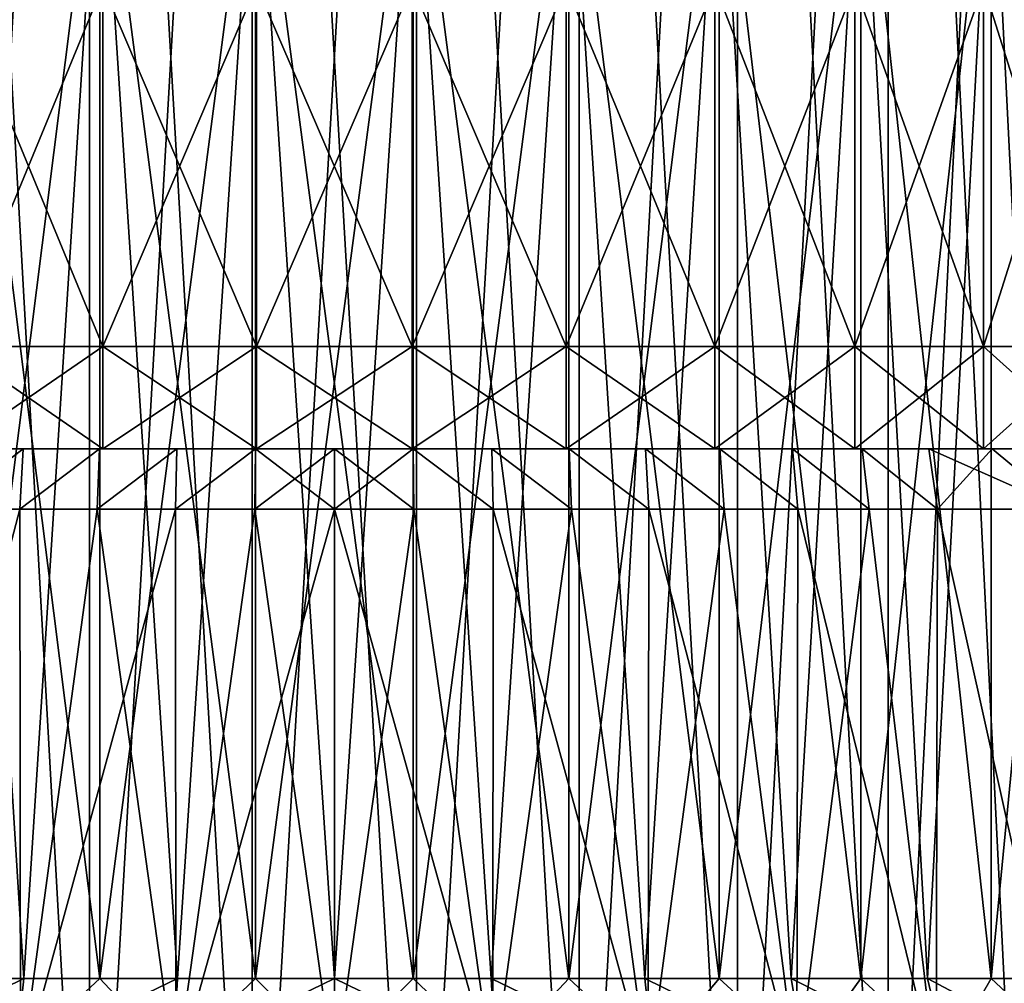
# Model space of a CAD drawing. Header units: metres. Extents: x -23 to 23, y -109 to 23.
# Tile 10 of 256: x -2.61 to 5.57, y -105.4 to -97.39. Entities that reach past the tile are written whole.
import ezdxf

# ---------------------------------------------------------------- set-up
doc = ezdxf.new("R2010")
doc.units = ezdxf.units.M
doc.layers.add('solid_509434', color=7, linetype='CONTINUOUS')
doc.layers.add('solid_509434_01', color=7, linetype='CONTINUOUS')

msp = doc.modelspace()

# ---------------------------------------------------------------- linework, layer by layer
at = {"layer": 'solid_509434'}
for points in [[(-2.034388, -109.458969, 100.590782), (-2.03456, -85.958969, 100.590843), (-3.348796, -85.958969, 100.22261)], [(-3.348529, -109.458969, 100.22261), (-2.034388, -109.458969, 100.590782), (-3.348796, -85.958969, 100.22261)], [(-3.348796, -85.958969, 81.377388), (-2.03456, -85.958969, 81.009163), (-3.348529, -109.458969, 81.377388)], [(-2.03456, -85.958969, 81.009163), (-2.034388, -109.458969, 81.009216), (-3.348529, -109.458969, 81.377388)], [(-0.682365, -109.458969, 100.776596), (-0.682424, -85.958969, 100.776688), (-2.03456, -85.958969, 100.590843)], [(-2.034388, -109.458969, 100.590782), (-0.682365, -109.458969, 100.776596), (-2.03456, -85.958969, 100.590843)], [(-2.03456, -85.958969, 81.009163), (-0.682424, -85.958969, 80.823311), (-2.034388, -109.458969, 81.009216)], [(-0.682424, -85.958969, 80.823311), (-0.682365, -109.458969, 80.823402), (-2.034388, -109.458969, 81.009216)], [(0.682365, -109.458969, 100.776596), (0.682424, -85.958969, 100.776688), (-0.682424, -85.958969, 100.776688)], [(-0.682365, -109.458969, 100.776596), (0.682365, -109.458969, 100.776596), (-0.682424, -85.958969, 100.776688)], [(-0.682424, -85.958969, 80.823311), (0.682424, -85.958969, 80.823311), (-0.682365, -109.458969, 80.823402)], [(0.682424, -85.958969, 80.823311), (0.682365, -109.458969, 80.823402), (-0.682365, -109.458969, 80.823402)], [(-3.196929, -95.458969, 98.944984), (-1.947185, -95.458969, 99.330505), (-3.196734, -105.358971, 98.945145)], [(-1.947058, -105.358971, 82.269379), (-1.947185, -95.458969, 82.269493), (-3.196929, -95.458969, 82.655014)], [(-2.579108, -105.358971, 82.438736), (-3.196929, -95.458969, 82.655014), (-3.196734, -105.358971, 82.654854)], [(-1.947058, -105.358971, 82.269379), (-3.196929, -95.458969, 82.655014), (-2.579108, -105.358971, 82.438736)], [(-1.947185, -95.458969, 99.330505), (-2.579108, -105.358971, 99.161263), (-3.196734, -105.358971, 98.945145)], [(-1.947185, -95.458969, 99.330505), (-1.947058, -105.358971, 99.33062), (-2.579108, -105.358971, 99.161263)], [(-1.947185, -95.458969, 99.330505), (-0.653932, -95.458969, 99.525444), (-1.947058, -105.358971, 99.33062)], [(-0.653888, -105.358971, 82.074471), (-0.653932, -95.458969, 82.074554), (-1.947185, -95.458969, 82.269493)], [(-1.30412, -105.358971, 82.147728), (-1.947185, -95.458969, 82.269493), (-1.947058, -105.358971, 82.269379)], [(-0.653888, -105.358971, 82.074471), (-1.947185, -95.458969, 82.269493), (-1.30412, -105.358971, 82.147728)], [(-0.653932, -95.458969, 99.525444), (-1.30412, -105.358971, 99.452271), (-1.947058, -105.358971, 99.33062)], [(-0.653932, -95.458969, 99.525444), (-0.653888, -105.358971, 99.525536), (-1.30412, -105.358971, 99.452271)], [(-0.653932, -95.458969, 99.525444), (0.653932, -95.458969, 99.525444), (-0.653888, -105.358971, 99.525536)], [(0.653888, -105.358971, 82.074471), (0.653932, -95.458969, 82.074554), (-0.653932, -95.458969, 82.074554)], [(0, -105.358971, 82.050003), (-0.653932, -95.458969, 82.074554), (-0.653888, -105.358971, 82.074471)], [(0.653888, -105.358971, 82.074471), (-0.653932, -95.458969, 82.074554), (0, -105.358971, 82.050003)], [(0.653932, -95.458969, 99.525444), (0, -105.358971, 99.550003), (-0.653888, -105.358971, 99.525536)], [(-3.1602, -100.108971, 82.74794), (-3.16015, -97.108971, 82.747978), (-1.924554, -97.108971, 82.366852)], [(-1.924806, -100.108971, 82.366875), (-3.1602, -100.108971, 82.74794), (-1.924554, -97.108971, 82.366852)], [(-3.1602, -100.108971, 98.852058), (-1.924806, -100.108971, 99.233124), (-3.16015, -97.108971, 98.85202)], [(-1.924806, -100.108971, 99.233124), (-1.924554, -97.108971, 99.233147), (-3.16015, -97.108971, 98.85202)], [(-1.924806, -100.108971, 82.366875), (-1.924554, -97.108971, 82.366852), (-0.646216, -97.108971, 82.174179)], [(-0.646415, -100.108971, 82.174187), (-1.924806, -100.108971, 82.366875), (-0.646216, -97.108971, 82.174179)], [(-1.924806, -100.108971, 99.233124), (-0.646415, -100.108971, 99.425812), (-1.924554, -97.108971, 99.233147)], [(-0.646415, -100.108971, 99.425812), (-0.646216, -97.108971, 99.425819), (-1.924554, -97.108971, 99.233147)], [(-0.646415, -100.108971, 99.425812), (0.646415, -100.108971, 99.425812), (-0.646216, -97.108971, 99.425819)], [(0.646415, -100.108971, 99.425812), (0.646216, -97.108971, 99.425819), (-0.646216, -97.108971, 99.425819)], [(-1.924554, -100.958969, 99.233147), (-1.924806, -100.108971, 99.233124), (-3.1602, -100.108971, 98.852058)], [(-3.16015, -100.958969, 98.85202), (-1.924554, -100.958969, 99.233147), (-3.1602, -100.108971, 98.852058)], [(-1.924806, -100.108971, 82.366875), (-3.16015, -100.958969, 82.747978), (-3.1602, -100.108971, 82.74794)], [(-1.924806, -100.108971, 82.366875), (-1.924554, -100.958969, 82.366852), (-3.16015, -100.958969, 82.747978)], [(-0.646216, -100.958969, 99.425819), (-0.646415, -100.108971, 99.425812), (-1.924806, -100.108971, 99.233124)], [(-1.924554, -100.958969, 99.233147), (-0.646216, -100.958969, 99.425819), (-1.924806, -100.108971, 99.233124)], [(-0.646415, -100.108971, 82.174187), (-1.924554, -100.958969, 82.366852), (-1.924806, -100.108971, 82.366875)], [(-0.646415, -100.108971, 82.174187), (-0.646216, -100.958969, 82.174179), (-1.924554, -100.958969, 82.366852)], [(0.646216, -100.958969, 99.425819), (0.646415, -100.108971, 99.425812), (-0.646415, -100.108971, 99.425812)], [(-0.646216, -100.958969, 99.425819), (0.646216, -100.958969, 99.425819), (-0.646415, -100.108971, 99.425812)], [(0.646415, -100.108971, 82.174187), (-0.646216, -100.958969, 82.174179), (-0.646415, -100.108971, 82.174187)], [(0.646415, -100.108971, 82.174187), (0.646216, -100.958969, 82.174179), (-0.646216, -100.958969, 82.174179)], [(-3.239829, -101.458969, 82.135933), (-3.20359, -100.958969, 82.657593), (-2.585293, -100.958969, 82.440704)], [(-3.239829, -101.458969, 82.135933), (-2.585293, -100.958969, 82.440704), (-2.611995, -101.458969, 81.926445)], [(-3.239737, -101.458969, 99.464096), (-2.585216, -100.958969, 99.159325), (-3.203514, -100.958969, 98.942436)], [(-2.6119, -101.458969, 99.673584), (-2.585216, -100.958969, 99.159325), (-3.239737, -101.458969, 99.464096)], [(-3.20359, -100.958969, 82.657593), (-3.16015, -100.958969, 82.747978), (-1.924554, -100.958969, 82.366852)], [(-2.585293, -100.958969, 82.440704), (-3.20359, -100.958969, 82.657593), (-1.924554, -100.958969, 82.366852)], [(-3.203514, -100.958969, 98.942436), (-2.585216, -100.958969, 99.159325), (-3.16015, -100.958969, 98.85202)], [(-2.585216, -100.958969, 99.159325), (-1.924554, -100.958969, 99.233147), (-3.16015, -100.958969, 98.85202)], [(-2.611995, -101.458969, 81.926445), (-2.585293, -100.958969, 82.440704), (-1.951266, -100.958969, 82.270363)], [(-2.611995, -101.458969, 81.926445), (-1.951266, -100.958969, 82.270363), (-1.970799, -101.458969, 81.76239)], [(-2.6119, -101.458969, 99.673584), (-1.951187, -100.958969, 99.329659), (-2.585216, -100.958969, 99.159325)], [(-1.970703, -101.458969, 99.837631), (-1.951187, -100.958969, 99.329659), (-2.6119, -101.458969, 99.673584)], [(-1.951266, -100.958969, 82.270363), (-2.585293, -100.958969, 82.440704), (-1.924554, -100.958969, 82.366852)], [(-2.585216, -100.958969, 99.159325), (-1.951187, -100.958969, 99.329659), (-1.924554, -100.958969, 99.233147)], [(-1.970799, -101.458969, 81.76239), (-1.951266, -100.958969, 82.270363), (-1.307364, -100.958969, 82.148285)], [(-1.970799, -101.458969, 81.76239), (-1.307364, -100.958969, 82.148285), (-1.319523, -101.458969, 81.6446)], [(-1.970703, -101.458969, 99.837631), (-1.307284, -100.958969, 99.451729), (-1.951187, -100.958969, 99.329659)], [(-1.319426, -101.458969, 99.955414), (-1.307284, -100.958969, 99.451729), (-1.970703, -101.458969, 99.837631)], [(-1.951266, -100.958969, 82.270363), (-1.924554, -100.958969, 82.366852), (-0.646216, -100.958969, 82.174179)], [(-1.307364, -100.958969, 82.148285), (-1.951266, -100.958969, 82.270363), (-0.646216, -100.958969, 82.174179)], [(-1.951187, -100.958969, 99.329659), (-0.646216, -100.958969, 99.425819), (-1.924554, -100.958969, 99.233147)], [(-1.951187, -100.958969, 99.329659), (-1.307284, -100.958969, 99.451729), (-0.646216, -100.958969, 99.425819)], [(-1.319523, -101.458969, 81.6446), (-1.307364, -100.958969, 82.148285), (-0.655322, -100.958969, 82.074577)], [(-1.319523, -101.458969, 81.6446), (-0.655322, -100.958969, 82.074577), (-0.661491, -101.458969, 81.573685)], [(-1.319426, -101.458969, 99.955414), (-0.655241, -100.958969, 99.525429), (-1.307284, -100.958969, 99.451729)], [(-0.661393, -101.458969, 100.026321), (-0.655241, -100.958969, 99.525429), (-1.319426, -101.458969, 99.955414)], [(1.307284, -100.958969, 82.148277), (-1.307364, -100.958969, 82.148285), (-0.646216, -100.958969, 82.174179)], [(0.655241, -100.958969, 82.07457), (-0.655322, -100.958969, 82.074577), (-1.307364, -100.958969, 82.148285)], [(1.307284, -100.958969, 82.148277), (0.655241, -100.958969, 82.07457), (-1.307364, -100.958969, 82.148285)], [(-1.307284, -100.958969, 99.451729), (0.646216, -100.958969, 99.425819), (-0.646216, -100.958969, 99.425819)], [(-0.661491, -101.458969, 81.573685), (-0.655322, -100.958969, 82.074577), (-0.00004, -100.958969, 82.050072)], [(-0.661491, -101.458969, 81.573685), (-0.00004, -100.958969, 82.050072), (-0.000049, -101.458969, 81.550003)], [(0.000049, -101.458969, 100.050003), (-0.655241, -100.958969, 99.525429), (-0.661393, -101.458969, 100.026321)], [(0.655241, -100.958969, 82.07457), (-0.00004, -100.958969, 82.050072), (-0.655322, -100.958969, 82.074577)], [(0.000049, -101.458969, 100.050003), (0.00004, -100.958969, 99.549927), (-0.655241, -100.958969, 99.525429)], [(-3.239737, -101.458969, 99.464096), (-3.842775, -106.158966, 99.214005), (-2.6063, -106.158966, 99.675201)], [(-2.611995, -101.458969, 81.926445), (-2.6063, -106.158966, 81.924797), (-3.842775, -106.158966, 82.385994)], [(-3.239829, -101.458969, 82.135933), (-2.611995, -101.458969, 81.926445), (-3.842775, -106.158966, 82.385994)], [(-2.6119, -101.458969, 99.673584), (-3.239737, -101.458969, 99.464096), (-2.6063, -106.158966, 99.675201)], [(-2.611995, -101.458969, 81.926445), (-1.970799, -101.458969, 81.76239), (-2.6063, -106.158966, 81.924797)], [(-1.970703, -101.458969, 99.837631), (-2.6119, -101.458969, 99.673584), (-2.6063, -106.158966, 99.675201)], [(-1.970703, -101.458969, 99.837631), (-2.6063, -106.158966, 99.675201), (-1.316597, -106.158966, 99.955772)], [(-1.319523, -101.458969, 81.6446), (-1.316597, -106.158966, 81.644226), (-2.6063, -106.158966, 81.924797)], [(-1.970799, -101.458969, 81.76239), (-1.319523, -101.458969, 81.6446), (-2.6063, -106.158966, 81.924797)], [(-1.319426, -101.458969, 99.955414), (-1.970703, -101.458969, 99.837631), (-1.316597, -106.158966, 99.955772)], [(-1.319523, -101.458969, 81.6446), (-0.661491, -101.458969, 81.573685), (-1.316597, -106.158966, 81.644226)], [(-0.661393, -101.458969, 100.026321), (-1.319426, -101.458969, 99.955414), (-1.316597, -106.158966, 99.955772)], [(-0.661393, -101.458969, 100.026321), (-1.316597, -106.158966, 99.955772), (0, -106.158966, 100.04995)], [(-0.000049, -101.458969, 81.550003), (0, -106.158966, 81.550056), (-1.316597, -106.158966, 81.644226)], [(-0.661491, -101.458969, 81.573685), (-0.000049, -101.458969, 81.550003), (-1.316597, -106.158966, 81.644226)], [(0.000049, -101.458969, 100.050003), (-0.661393, -101.458969, 100.026321), (0, -106.158966, 100.04995)], [(-0.000049, -101.458969, 81.550003), (0.661393, -101.458969, 81.573677), (0, -106.158966, 81.550056)], [(0.661393, -101.458969, 81.573677), (1.316597, -106.158966, 81.644226), (0, -106.158966, 81.550056)], [(-2.579108, -105.358971, 99.161263), (-2.648286, -106.008965, 99.819237), (-3.904901, -106.008965, 99.35054)], [(-3.196734, -105.358971, 98.945145), (-2.579108, -105.358971, 99.161263), (-3.904901, -106.008965, 99.35054)], [(-2.579108, -105.358971, 82.438736), (-3.196734, -105.358971, 82.654854), (-2.648286, -106.008965, 81.780769)], [(-1.30412, -105.358971, 99.452271), (-1.337759, -106.008965, 100.104324), (-2.648286, -106.008965, 99.819237)], [(-1.947058, -105.358971, 99.33062), (-1.30412, -105.358971, 99.452271), (-2.648286, -106.008965, 99.819237)], [(-2.579108, -105.358971, 99.161263), (-1.947058, -105.358971, 99.33062), (-2.648286, -106.008965, 99.819237)], [(-1.947058, -105.358971, 82.269379), (-2.648286, -106.008965, 81.780769), (-1.337759, -106.008965, 81.495682)], [(-1.947058, -105.358971, 82.269379), (-2.579108, -105.358971, 82.438736), (-2.648286, -106.008965, 81.780769)], [(-1.30412, -105.358971, 82.147728), (-1.947058, -105.358971, 82.269379), (-1.337759, -106.008965, 81.495682)], [(0, -105.358971, 99.550003), (0, -106.008965, 100.199997), (-1.337759, -106.008965, 100.104324)], [(-0.653888, -105.358971, 99.525536), (0, -105.358971, 99.550003), (-1.337759, -106.008965, 100.104324)], [(-1.30412, -105.358971, 99.452271), (-0.653888, -105.358971, 99.525536), (-1.337759, -106.008965, 100.104324)], [(-0.653888, -105.358971, 82.074471), (-1.337759, -106.008965, 81.495682), (0, -106.008965, 81.400002)], [(-0.653888, -105.358971, 82.074471), (-1.30412, -105.358971, 82.147728), (-1.337759, -106.008965, 81.495682)], [(0, -105.358971, 82.050003), (-0.653888, -105.358971, 82.074471), (0, -106.008965, 81.400002)]]:
    msp.add_3dface(points, dxfattribs=at)
at = {"layer": 'solid_509434_01'}
for points in [[(0.682365, -109.458969, 100.776596), (2.034388, -109.458969, 100.590782), (0.682424, -85.958969, 100.776688)], [(2.03456, -85.958969, 81.009163), (2.034388, -109.458969, 81.009216), (0.682365, -109.458969, 80.823402)], [(0.682424, -85.958969, 80.823311), (2.03456, -85.958969, 81.009163), (0.682365, -109.458969, 80.823402)], [(2.034388, -109.458969, 100.590782), (2.03456, -85.958969, 100.590843), (0.682424, -85.958969, 100.776688)], [(2.034388, -109.458969, 100.590782), (3.348529, -109.458969, 100.22261), (2.03456, -85.958969, 100.590843)], [(3.348796, -85.958969, 81.377388), (3.348529, -109.458969, 81.377388), (2.034388, -109.458969, 81.009216)], [(2.03456, -85.958969, 81.009163), (3.348796, -85.958969, 81.377388), (2.034388, -109.458969, 81.009216)], [(3.348529, -109.458969, 100.22261), (3.348796, -85.958969, 100.22261), (2.03456, -85.958969, 100.590843)], [(3.348529, -109.458969, 100.22261), (4.600316, -109.458969, 99.678932), (3.348796, -85.958969, 100.22261)], [(4.60065, -85.958969, 81.92115), (4.600316, -109.458969, 81.921066), (3.348529, -109.458969, 81.377388)], [(3.348796, -85.958969, 81.377388), (4.60065, -85.958969, 81.92115), (3.348529, -109.458969, 81.377388)], [(4.600316, -109.458969, 99.678932), (4.60065, -85.958969, 99.678856), (3.348796, -85.958969, 100.22261)], [(4.600316, -109.458969, 99.678932), (5.766434, -109.458969, 98.969872), (4.60065, -85.958969, 99.678856)], [(5.766803, -85.958969, 82.630302), (5.766434, -109.458969, 82.630127), (4.600316, -109.458969, 81.921066)], [(4.60065, -85.958969, 81.92115), (5.766803, -85.958969, 82.630302), (4.600316, -109.458969, 81.921066)], [(5.766434, -109.458969, 98.969872), (5.766803, -85.958969, 98.969696), (4.60065, -85.958969, 99.678856)], [(0.653932, -95.458969, 99.525444), (0.653888, -105.358971, 99.525536), (0, -105.358971, 99.550003)], [(1.947185, -95.458969, 99.330505), (1.30412, -105.358971, 99.452271), (0.653888, -105.358971, 99.525536)], [(0.653932, -95.458969, 99.525444), (1.947185, -95.458969, 99.330505), (0.653888, -105.358971, 99.525536)], [(1.30412, -105.358971, 82.147728), (0.653932, -95.458969, 82.074554), (0.653888, -105.358971, 82.074471)], [(1.947058, -105.358971, 82.269379), (1.947185, -95.458969, 82.269493), (0.653932, -95.458969, 82.074554)], [(1.947058, -105.358971, 82.269379), (0.653932, -95.458969, 82.074554), (1.30412, -105.358971, 82.147728)], [(1.947185, -95.458969, 99.330505), (1.947058, -105.358971, 99.33062), (1.30412, -105.358971, 99.452271)], [(3.196929, -95.458969, 98.944984), (2.579108, -105.358971, 99.161263), (1.947058, -105.358971, 99.33062)], [(1.947185, -95.458969, 99.330505), (3.196929, -95.458969, 98.944984), (1.947058, -105.358971, 99.33062)], [(2.579108, -105.358971, 82.438736), (1.947185, -95.458969, 82.269493), (1.947058, -105.358971, 82.269379)], [(3.196734, -105.358971, 82.654854), (3.196929, -95.458969, 82.655014), (1.947185, -95.458969, 82.269493)], [(3.196734, -105.358971, 82.654854), (1.947185, -95.458969, 82.269493), (2.579108, -105.358971, 82.438736)], [(3.196929, -95.458969, 98.944984), (3.196734, -105.358971, 98.945145), (2.579108, -105.358971, 99.161263)], [(4.375239, -95.458969, 98.37751), (3.796483, -105.358971, 98.683479), (3.196734, -105.358971, 98.945145)], [(3.196929, -95.458969, 98.944984), (4.375239, -95.458969, 98.37751), (3.196734, -105.358971, 98.945145)], [(3.796483, -105.358971, 82.916519), (3.196929, -95.458969, 82.655014), (3.196734, -105.358971, 82.654854)], [(4.375, -105.358971, 83.222275), (4.375239, -95.458969, 83.222496), (3.196929, -95.458969, 82.655014)], [(4.375, -105.358971, 83.222275), (3.196929, -95.458969, 82.655014), (3.796483, -105.358971, 82.916519)], [(4.375239, -95.458969, 98.37751), (4.375, -105.358971, 98.377724), (3.796483, -105.358971, 98.683479)], [(5.455791, -95.458969, 97.640747), (4.92905, -105.358971, 98.029587), (4.375, -105.358971, 98.377724)], [(4.375239, -95.458969, 98.37751), (5.455791, -95.458969, 97.640747), (4.375, -105.358971, 98.377724)], [(4.92905, -105.358971, 83.570412), (4.375239, -95.458969, 83.222496), (4.375, -105.358971, 83.222275)], [(5.455536, -105.358971, 83.958977), (5.455791, -95.458969, 83.959251), (4.375239, -95.458969, 83.222496)], [(5.455536, -105.358971, 83.958977), (4.375239, -95.458969, 83.222496), (4.92905, -105.358971, 83.570412)], [(5.455791, -95.458969, 97.640747), (5.455536, -105.358971, 97.641022), (4.92905, -105.358971, 98.029587)], [(6.414446, -95.458969, 96.751183), (5.951511, -105.358971, 97.214203), (5.455536, -105.358971, 97.641022)], [(5.455791, -95.458969, 97.640747), (6.414446, -95.458969, 96.751183), (5.455536, -105.358971, 97.641022)], [(5.951511, -105.358971, 84.385796), (5.455791, -95.458969, 83.959251), (5.455536, -105.358971, 83.958977)], [(6.414204, -105.358971, 84.848488), (6.414446, -95.458969, 84.848816), (5.455791, -95.458969, 83.959251)], [(6.414204, -105.358971, 84.848488), (5.455791, -95.458969, 83.959251), (5.951511, -105.358971, 84.385796)], [(-0.646415, -100.108971, 82.174187), (-0.646216, -97.108971, 82.174179), (0.646216, -97.108971, 82.174179)], [(0.646415, -100.108971, 82.174187), (-0.646415, -100.108971, 82.174187), (0.646216, -97.108971, 82.174179)], [(0.646415, -100.108971, 82.174187), (0.646216, -97.108971, 82.174179), (1.924554, -97.108971, 82.366852)], [(1.924806, -100.108971, 99.233124), (1.924554, -97.108971, 99.233147), (0.646216, -97.108971, 99.425819)], [(0.646415, -100.108971, 99.425812), (1.924806, -100.108971, 99.233124), (0.646216, -97.108971, 99.425819)], [(1.924806, -100.108971, 82.366875), (0.646415, -100.108971, 82.174187), (1.924554, -97.108971, 82.366852)], [(1.924806, -100.108971, 82.366875), (1.924554, -97.108971, 82.366852), (3.16015, -97.108971, 82.747978)], [(3.1602, -100.108971, 98.852058), (3.16015, -97.108971, 98.85202), (1.924554, -97.108971, 99.233147)], [(1.924806, -100.108971, 99.233124), (3.1602, -100.108971, 98.852058), (1.924554, -97.108971, 99.233147)], [(3.1602, -100.108971, 82.74794), (1.924806, -100.108971, 82.366875), (3.16015, -97.108971, 82.747978)], [(3.1602, -100.108971, 82.74794), (3.16015, -97.108971, 82.747978), (4.325164, -97.108971, 83.309021)], [(4.325, -100.108971, 98.291122), (4.325164, -97.108971, 98.290977), (3.16015, -97.108971, 98.85202)], [(3.1602, -100.108971, 98.852058), (4.325, -100.108971, 98.291122), (3.16015, -97.108971, 98.85202)], [(4.325, -100.108971, 83.308884), (3.1602, -100.108971, 82.74794), (4.325164, -97.108971, 83.309021)], [(4.325, -100.108971, 83.308884), (4.325164, -97.108971, 83.309021), (5.393375, -97.108971, 84.037323)], [(5.393187, -100.108971, 84.037155), (4.325, -100.108971, 83.308884), (5.393375, -97.108971, 84.037323)], [(4.325, -100.108971, 98.291122), (5.393187, -100.108971, 97.562843), (4.325164, -97.108971, 98.290977)], [(5.393187, -100.108971, 97.562843), (5.393375, -97.108971, 97.562675), (4.325164, -97.108971, 98.290977)], [(5.393187, -100.108971, 84.037155), (5.393375, -97.108971, 84.037323), (6.340817, -97.108971, 84.91642)], [(6.340899, -100.108971, 84.916504), (5.393187, -100.108971, 84.037155), (6.340817, -97.108971, 84.91642)], [(5.393187, -100.108971, 97.562843), (6.340899, -100.108971, 96.683495), (5.393375, -97.108971, 97.562675)], [(6.340899, -100.108971, 96.683495), (6.340817, -97.108971, 96.683578), (5.393375, -97.108971, 97.562675)], [(0.646216, -100.958969, 99.425819), (1.924554, -100.958969, 99.233147), (0.646415, -100.108971, 99.425812)], [(1.924806, -100.108971, 82.366875), (1.924554, -100.958969, 82.366852), (0.646216, -100.958969, 82.174179)], [(1.924806, -100.108971, 82.366875), (0.646216, -100.958969, 82.174179), (0.646415, -100.108971, 82.174187)], [(1.924554, -100.958969, 99.233147), (1.924806, -100.108971, 99.233124), (0.646415, -100.108971, 99.425812)], [(1.924554, -100.958969, 99.233147), (3.16015, -100.958969, 98.85202), (1.924806, -100.108971, 99.233124)], [(3.1602, -100.108971, 82.74794), (3.16015, -100.958969, 82.747978), (1.924554, -100.958969, 82.366852)], [(3.1602, -100.108971, 82.74794), (1.924554, -100.958969, 82.366852), (1.924806, -100.108971, 82.366875)], [(3.16015, -100.958969, 98.85202), (3.1602, -100.108971, 98.852058), (1.924806, -100.108971, 99.233124)], [(3.16015, -100.958969, 98.85202), (4.325164, -100.958969, 98.290977), (3.1602, -100.108971, 98.852058)], [(4.325, -100.108971, 83.308884), (4.325164, -100.958969, 83.309021), (3.16015, -100.958969, 82.747978)], [(4.325, -100.108971, 83.308884), (3.16015, -100.958969, 82.747978), (3.1602, -100.108971, 82.74794)], [(4.325164, -100.958969, 98.290977), (4.325, -100.108971, 98.291122), (3.1602, -100.108971, 98.852058)], [(5.393375, -100.958969, 97.562675), (5.393187, -100.108971, 97.562843), (4.325, -100.108971, 98.291122)], [(4.325164, -100.958969, 98.290977), (5.393375, -100.958969, 97.562675), (4.325, -100.108971, 98.291122)], [(5.393187, -100.108971, 84.037155), (4.325164, -100.958969, 83.309021), (4.325, -100.108971, 83.308884)], [(5.393187, -100.108971, 84.037155), (5.393375, -100.958969, 84.037323), (4.325164, -100.958969, 83.309021)], [(6.340817, -100.958969, 96.683578), (6.340899, -100.108971, 96.683495), (5.393187, -100.108971, 97.562843)], [(5.393375, -100.958969, 97.562675), (6.340817, -100.958969, 96.683578), (5.393187, -100.108971, 97.562843)], [(6.340899, -100.108971, 84.916504), (5.393375, -100.958969, 84.037323), (5.393187, -100.108971, 84.037155)], [(6.340899, -100.108971, 84.916504), (6.340817, -100.958969, 84.91642), (5.393375, -100.958969, 84.037323)], [(-1.307284, -100.958969, 99.451729), (1.307364, -100.958969, 99.451714), (0.646216, -100.958969, 99.425819)], [(-1.307284, -100.958969, 99.451729), (-0.655241, -100.958969, 99.525429), (1.307364, -100.958969, 99.451714)], [(-0.655241, -100.958969, 99.525429), (0.655322, -100.958969, 99.525421), (1.307364, -100.958969, 99.451714)], [(-0.655241, -100.958969, 99.525429), (0.00004, -100.958969, 99.549927), (0.655322, -100.958969, 99.525421)], [(1.307284, -100.958969, 82.148277), (-0.646216, -100.958969, 82.174179), (0.646216, -100.958969, 82.174179)], [(-0.000049, -101.458969, 81.550003), (-0.00004, -100.958969, 82.050072), (0.655241, -100.958969, 82.07457)], [(-0.000049, -101.458969, 81.550003), (0.655241, -100.958969, 82.07457), (0.661393, -101.458969, 81.573677)], [(0.661491, -101.458969, 100.026314), (0.655322, -100.958969, 99.525421), (0.00004, -100.958969, 99.549927)], [(0.661491, -101.458969, 100.026314), (0.00004, -100.958969, 99.549927), (0.000049, -101.458969, 100.050003)], [(1.951266, -100.958969, 99.329643), (1.924554, -100.958969, 99.233147), (0.646216, -100.958969, 99.425819)], [(1.307364, -100.958969, 99.451714), (1.951266, -100.958969, 99.329643), (0.646216, -100.958969, 99.425819)], [(1.951187, -100.958969, 82.27034), (0.646216, -100.958969, 82.174179), (1.924554, -100.958969, 82.366852)], [(1.951187, -100.958969, 82.27034), (1.307284, -100.958969, 82.148277), (0.646216, -100.958969, 82.174179)], [(1.319426, -101.458969, 81.644585), (0.655241, -100.958969, 82.07457), (1.307284, -100.958969, 82.148277)], [(0.661393, -101.458969, 81.573677), (0.655241, -100.958969, 82.07457), (1.319426, -101.458969, 81.644585)], [(1.319523, -101.458969, 99.955399), (1.307364, -100.958969, 99.451714), (0.655322, -100.958969, 99.525421)], [(1.319523, -101.458969, 99.955399), (0.655322, -100.958969, 99.525421), (0.661491, -101.458969, 100.026314)], [(1.970703, -101.458969, 81.762367), (1.307284, -100.958969, 82.148277), (1.951187, -100.958969, 82.27034)], [(1.319426, -101.458969, 81.644585), (1.307284, -100.958969, 82.148277), (1.970703, -101.458969, 81.762367)], [(1.970799, -101.458969, 99.837616), (1.951266, -100.958969, 99.329643), (1.307364, -100.958969, 99.451714)], [(1.970799, -101.458969, 99.837616), (1.307364, -100.958969, 99.451714), (1.319523, -101.458969, 99.955399)], [(3.20359, -100.958969, 98.942413), (3.16015, -100.958969, 98.85202), (1.924554, -100.958969, 99.233147)], [(2.585293, -100.958969, 99.159294), (3.20359, -100.958969, 98.942413), (1.924554, -100.958969, 99.233147)], [(1.951266, -100.958969, 99.329643), (2.585293, -100.958969, 99.159294), (1.924554, -100.958969, 99.233147)], [(2.585216, -100.958969, 82.440681), (1.924554, -100.958969, 82.366852), (3.16015, -100.958969, 82.747978)], [(2.585216, -100.958969, 82.440681), (1.951187, -100.958969, 82.27034), (1.924554, -100.958969, 82.366852)], [(2.6119, -101.458969, 81.926414), (1.951187, -100.958969, 82.27034), (2.585216, -100.958969, 82.440681)], [(1.970703, -101.458969, 81.762367), (1.951187, -100.958969, 82.27034), (2.6119, -101.458969, 81.926414)], [(2.611995, -101.458969, 99.673553), (2.585293, -100.958969, 99.159294), (1.951266, -100.958969, 99.329643)], [(2.611995, -101.458969, 99.673553), (1.951266, -100.958969, 99.329643), (1.970799, -101.458969, 99.837616)], [(3.203514, -100.958969, 82.657562), (2.585216, -100.958969, 82.440681), (3.16015, -100.958969, 82.747978)], [(3.239737, -101.458969, 82.135902), (2.585216, -100.958969, 82.440681), (3.203514, -100.958969, 82.657562)], [(2.6119, -101.458969, 81.926414), (2.585216, -100.958969, 82.440681), (3.239737, -101.458969, 82.135902)], [(3.239829, -101.458969, 99.464066), (3.20359, -100.958969, 98.942413), (2.585293, -100.958969, 99.159294)], [(3.239829, -101.458969, 99.464066), (2.585293, -100.958969, 99.159294), (2.611995, -101.458969, 99.673553)], [(4.384162, -100.958969, 98.372353), (4.325164, -100.958969, 98.290977), (3.16015, -100.958969, 98.85202)], [(3.805175, -100.958969, 98.679253), (4.384162, -100.958969, 98.372353), (3.16015, -100.958969, 98.85202)], [(3.20359, -100.958969, 98.942413), (3.805175, -100.958969, 98.679253), (3.16015, -100.958969, 98.85202)], [(3.805102, -100.958969, 82.920715), (3.16015, -100.958969, 82.747978), (4.325164, -100.958969, 83.309021)], [(3.805102, -100.958969, 82.920715), (3.203514, -100.958969, 82.657562), (3.16015, -100.958969, 82.747978)], [(3.851002, -101.458969, 82.389748), (3.203514, -100.958969, 82.657562), (3.805102, -100.958969, 82.920715)], [(3.239737, -101.458969, 82.135902), (3.203514, -100.958969, 82.657562), (3.851002, -101.458969, 82.389748)], [(3.851092, -101.458969, 99.210205), (3.805175, -100.958969, 98.679253), (3.20359, -100.958969, 98.942413)], [(3.851092, -101.458969, 99.210205), (3.20359, -100.958969, 98.942413), (3.239829, -101.458969, 99.464066)], [(4.384091, -100.958969, 83.2276), (3.805102, -100.958969, 82.920715), (4.325164, -100.958969, 83.309021)], [(4.442563, -101.458969, 82.686668), (3.805102, -100.958969, 82.920715), (4.384091, -100.958969, 83.2276)], [(3.851002, -101.458969, 82.389748), (3.805102, -100.958969, 82.920715), (4.442563, -101.458969, 82.686668)], [(4.442649, -101.458969, 98.913284), (4.384162, -100.958969, 98.372353), (3.805175, -100.958969, 98.679253)], [(4.442649, -101.458969, 98.913284), (3.805175, -100.958969, 98.679253), (3.851092, -101.458969, 99.210205)], [(5.466298, -100.958969, 97.632347), (5.393375, -100.958969, 97.562675), (4.325164, -100.958969, 98.290977)], [(4.9396, -100.958969, 98.022369), (5.466298, -100.958969, 97.632347), (4.325164, -100.958969, 98.290977)], [(4.384162, -100.958969, 98.372353), (4.9396, -100.958969, 98.022369), (4.325164, -100.958969, 98.290977)], [(4.939534, -100.958969, 83.577583), (4.325164, -100.958969, 83.309021), (5.393375, -100.958969, 84.037323)], [(4.939534, -100.958969, 83.577583), (4.384091, -100.958969, 83.2276), (4.325164, -100.958969, 83.309021)], [(5.011399, -101.458969, 83.025146), (4.384091, -100.958969, 83.2276), (4.939534, -100.958969, 83.577583)], [(4.442563, -101.458969, 82.686668), (4.384091, -100.958969, 83.2276), (5.011399, -101.458969, 83.025146)], [(5.011481, -101.458969, 98.574806), (4.9396, -100.958969, 98.022369), (4.384162, -100.958969, 98.372353)], [(5.011481, -101.458969, 98.574806), (4.384162, -100.958969, 98.372353), (4.442649, -101.458969, 98.913284)], [(5.466235, -100.958969, 83.967606), (4.939534, -100.958969, 83.577583), (5.393375, -100.958969, 84.037323)], [(5.011399, -101.458969, 83.025146), (4.939534, -100.958969, 83.577583), (5.466235, -100.958969, 83.967606)], [(6.069173, -101.458969, 97.780518), (5.466298, -100.958969, 97.632347), (4.9396, -100.958969, 98.022369)], [(6.069173, -101.458969, 97.780518), (4.9396, -100.958969, 98.022369), (5.011481, -101.458969, 98.574806)], [(5.011399, -101.458969, 83.025146), (5.466235, -100.958969, 83.967606), (6.069099, -101.458969, 83.81942)], [(6.425527, -100.958969, 96.739197), (6.340817, -100.958969, 96.683578), (5.393375, -100.958969, 97.562675)], [(5.962822, -100.958969, 97.20369), (6.425527, -100.958969, 96.739197), (5.393375, -100.958969, 97.562675)], [(5.466298, -100.958969, 97.632347), (5.962822, -100.958969, 97.20369), (5.393375, -100.958969, 97.562675)], [(5.962763, -100.958969, 84.396255), (5.393375, -100.958969, 84.037323), (6.340817, -100.958969, 84.91642)], [(5.962763, -100.958969, 84.396255), (5.466235, -100.958969, 83.967606), (5.393375, -100.958969, 84.037323)], [(6.069099, -101.458969, 83.81942), (5.466235, -100.958969, 83.967606), (5.962763, -100.958969, 84.396255)], [(6.069173, -101.458969, 97.780518), (5.962822, -100.958969, 97.20369), (5.466298, -100.958969, 97.632347)], [(0.000049, -101.458969, 100.050003), (0, -106.158966, 100.04995), (1.316597, -106.158966, 99.955772)], [(0.661491, -101.458969, 100.026314), (0.000049, -101.458969, 100.050003), (1.316597, -106.158966, 99.955772)], [(0.661393, -101.458969, 81.573677), (1.319426, -101.458969, 81.644585), (1.316597, -106.158966, 81.644226)], [(1.319523, -101.458969, 99.955399), (0.661491, -101.458969, 100.026314), (1.316597, -106.158966, 99.955772)], [(1.319523, -101.458969, 99.955399), (1.316597, -106.158966, 99.955772), (2.6063, -106.158966, 99.675201)], [(1.970703, -101.458969, 81.762367), (2.6063, -106.158966, 81.924797), (1.316597, -106.158966, 81.644226)], [(1.319426, -101.458969, 81.644585), (1.970703, -101.458969, 81.762367), (1.316597, -106.158966, 81.644226)], [(1.970799, -101.458969, 99.837616), (1.319523, -101.458969, 99.955399), (2.6063, -106.158966, 99.675201)], [(1.970703, -101.458969, 81.762367), (2.6119, -101.458969, 81.926414), (2.6063, -106.158966, 81.924797)], [(2.611995, -101.458969, 99.673553), (1.970799, -101.458969, 99.837616), (2.6063, -106.158966, 99.675201)], [(2.611995, -101.458969, 99.673553), (2.6063, -106.158966, 99.675201), (3.842775, -106.158966, 99.214005)], [(3.239737, -101.458969, 82.135902), (3.842775, -106.158966, 82.385994), (2.6063, -106.158966, 81.924797)], [(2.6119, -101.458969, 81.926414), (3.239737, -101.458969, 82.135902), (2.6063, -106.158966, 81.924797)], [(3.239829, -101.458969, 99.464066), (2.611995, -101.458969, 99.673553), (3.842775, -106.158966, 99.214005)], [(3.239737, -101.458969, 82.135902), (3.851002, -101.458969, 82.389748), (3.842775, -106.158966, 82.385994)], [(3.851092, -101.458969, 99.210205), (3.239829, -101.458969, 99.464066), (3.842775, -106.158966, 99.214005)], [(3.851092, -101.458969, 99.210205), (3.842775, -106.158966, 99.214005), (5.000825, -106.158966, 98.581657)], [(4.442563, -101.458969, 82.686668), (5.000825, -106.158966, 83.018341), (3.842775, -106.158966, 82.385994)], [(3.851002, -101.458969, 82.389748), (4.442563, -101.458969, 82.686668), (3.842775, -106.158966, 82.385994)], [(4.442649, -101.458969, 98.913284), (3.851092, -101.458969, 99.210205), (5.000825, -106.158966, 98.581657)], [(4.442563, -101.458969, 82.686668), (5.011399, -101.458969, 83.025146), (5.000825, -106.158966, 83.018341)], [(5.011481, -101.458969, 98.574806), (4.442649, -101.458969, 98.913284), (5.000825, -106.158966, 98.581657)], [(5.011481, -101.458969, 98.574806), (5.000825, -106.158966, 98.581657), (6.05723, -106.158966, 97.790855)], [(5.011399, -101.458969, 83.025146), (6.05723, -106.158966, 83.809143), (5.000825, -106.158966, 83.018341)], [(5.011399, -101.458969, 83.025146), (6.069099, -101.458969, 83.81942), (6.05723, -106.158966, 83.809143)], [(6.069173, -101.458969, 97.780518), (5.011481, -101.458969, 98.574806), (6.05723, -106.158966, 97.790855)], [(0.653888, -105.358971, 99.525536), (1.337759, -106.008965, 100.104324), (0, -106.008965, 100.199997)], [(0, -105.358971, 99.550003), (0.653888, -105.358971, 99.525536), (0, -106.008965, 100.199997)], [(0, -105.358971, 82.050003), (0, -106.008965, 81.400002), (1.337759, -106.008965, 81.495682)], [(0.653888, -105.358971, 82.074471), (0, -105.358971, 82.050003), (1.337759, -106.008965, 81.495682)], [(0.653888, -105.358971, 99.525536), (1.30412, -105.358971, 99.452271), (1.337759, -106.008965, 100.104324)], [(1.30412, -105.358971, 82.147728), (0.653888, -105.358971, 82.074471), (1.337759, -106.008965, 81.495682)], [(1.30412, -105.358971, 99.452271), (1.947058, -105.358971, 99.33062), (1.337759, -106.008965, 100.104324)], [(1.30412, -105.358971, 82.147728), (1.337759, -106.008965, 81.495682), (2.648286, -106.008965, 81.780769)], [(1.947058, -105.358971, 82.269379), (1.30412, -105.358971, 82.147728), (2.648286, -106.008965, 81.780769)], [(1.947058, -105.358971, 99.33062), (2.648286, -106.008965, 99.819237), (1.337759, -106.008965, 100.104324)], [(1.947058, -105.358971, 99.33062), (2.579108, -105.358971, 99.161263), (2.648286, -106.008965, 99.819237)], [(2.579108, -105.358971, 82.438736), (1.947058, -105.358971, 82.269379), (2.648286, -106.008965, 81.780769)], [(2.579108, -105.358971, 99.161263), (3.196734, -105.358971, 98.945145), (2.648286, -106.008965, 99.819237)], [(2.579108, -105.358971, 82.438736), (2.648286, -106.008965, 81.780769), (3.904901, -106.008965, 82.249458)], [(3.196734, -105.358971, 82.654854), (2.579108, -105.358971, 82.438736), (3.904901, -106.008965, 82.249458)], [(3.196734, -105.358971, 98.945145), (3.904901, -106.008965, 99.35054), (2.648286, -106.008965, 99.819237)], [(3.196734, -105.358971, 98.945145), (3.796483, -105.358971, 98.683479), (3.904901, -106.008965, 99.35054)], [(3.796483, -105.358971, 82.916519), (3.196734, -105.358971, 82.654854), (3.904901, -106.008965, 82.249458)], [(3.796483, -105.358971, 98.683479), (4.375, -105.358971, 98.377724), (3.904901, -106.008965, 99.35054)], [(3.796483, -105.358971, 82.916519), (3.904901, -106.008965, 82.249458), (5.082024, -106.008965, 82.89222)], [(4.375, -105.358971, 83.222275), (3.796483, -105.358971, 82.916519), (5.082024, -106.008965, 82.89222)], [(4.375, -105.358971, 98.377724), (5.082024, -106.008965, 98.707787), (3.904901, -106.008965, 99.35054)], [(4.375, -105.358971, 98.377724), (4.92905, -105.358971, 98.029587), (5.082024, -106.008965, 98.707787)], [(4.92905, -105.358971, 83.570412), (4.375, -105.358971, 83.222275), (5.082024, -106.008965, 82.89222)], [(4.92905, -105.358971, 98.029587), (5.455536, -105.358971, 97.641022), (5.082024, -106.008965, 98.707787)], [(4.92905, -105.358971, 83.570412), (5.082024, -106.008965, 82.89222), (6.155691, -106.008965, 83.695953)], [(5.455536, -105.358971, 83.958977), (4.92905, -105.358971, 83.570412), (6.155691, -106.008965, 83.695953)], [(5.455536, -105.358971, 97.641022), (6.155691, -106.008965, 97.904045), (5.082024, -106.008965, 98.707787)], [(5.455536, -105.358971, 97.641022), (5.951511, -105.358971, 97.214203), (6.155691, -106.008965, 97.904045)], [(5.951511, -105.358971, 84.385796), (5.455536, -105.358971, 83.958977), (6.155691, -106.008965, 83.695953)]]:
    msp.add_3dface(points, dxfattribs=at)

doc.saveas('drawing.dxf')
